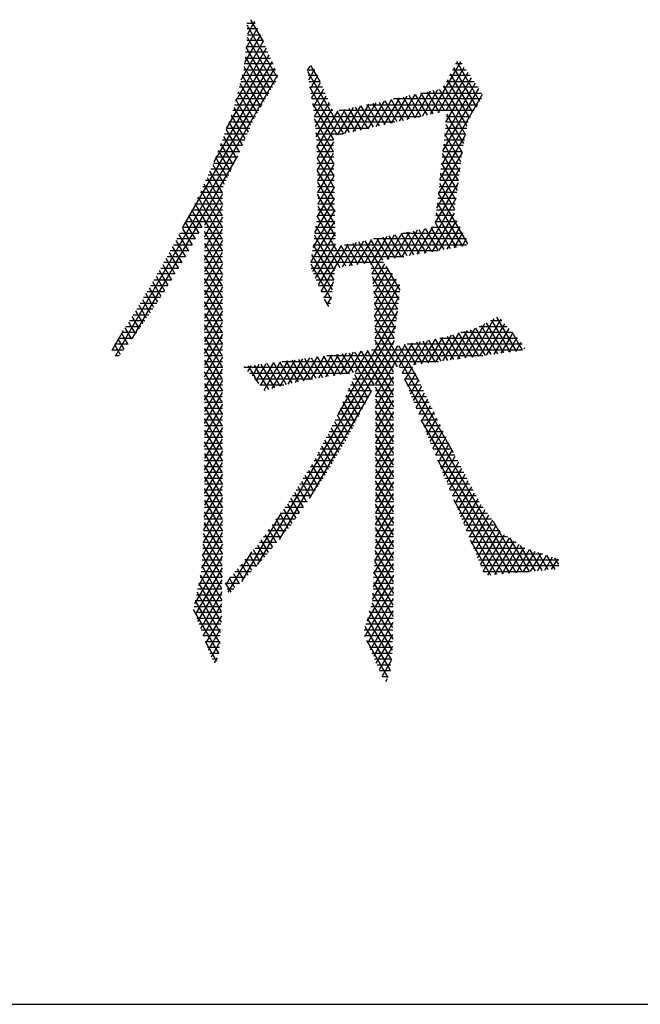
# Model space of a CAD drawing. Header units: millimetres. Extents: x 773 to 1664, y 340 to 970.
# Tile 9 of 60: x 1180 to 1188, y 340 to 353. Entities that reach past the tile are written whole.
import ezdxf

# ---------------------------------------------------------------- set-up
doc = ezdxf.new("R2010")
doc.units = ezdxf.units.MM
doc.header["$LTSCALE"] = 46.2
doc.layers.get('0').update_dxf_attribs({"linetype": 'CONTINUOUS'})
doc.layers.add('1', color=7, linetype='CONTINUOUS')

msp = doc.modelspace()

# ---------------------------------------------------------------- linework, layer by layer
at = {"linetype": 'Continuous'}
msp.add_line((772.801, 340.328), (1663.801, 340.328), dxfattribs=at)
at = {"layer": '1', "linetype": 'Continuous'}
for p, q in [((1182.77, 353.141), (1182.775, 353.151)), ((1182.77, 353.141), (1182.878, 353.141)), ((1183.168, 352.426), (1182.771, 353.114)), ((1182.869, 353.161), (1182.775, 352.999)), ((1182.817, 353.186), (1182.987, 352.892)), ((1182.945, 352.988), (1182.738, 352.629)), ((1182.758, 352.815), (1182.907, 353.075)), ((1182.911, 353.065), (1182.773, 353.065)), ((1182.773, 352.958), (1183.126, 352.346)), ((1182.776, 352.989), (1182.945, 352.989)), ((1182.694, 352.4), (1182.983, 352.901)), ((1183.082, 352.27), (1182.759, 352.829)), ((1182.76, 352.836), (1183.011, 352.836)), ((1182.978, 352.913), (1182.768, 352.913)), ((1182.504, 351.766), (1183.059, 352.727)), ((1183.021, 352.814), (1182.619, 352.119)), ((1182.745, 352.701), (1183.038, 352.194)), ((1183.044, 352.76), (1182.752, 352.76)), ((1183.097, 352.64), (1182.339, 351.328)), ((1182.994, 352.118), (1182.732, 352.572)), ((1183.111, 352.608), (1182.735, 352.608)), ((1182.744, 352.684), (1183.078, 352.684)), ((1183.589, 352.579), (1183.556, 352.522)), ((1183.723, 352.38), (1183.602, 352.589)), ((1185.558, 352.636), (1185.162, 351.95)), ((1185.577, 352.608), (1185.49, 352.608)), ((1185.811, 352.116), (1185.507, 352.642)), ((1183.168, 352.46), (1181.053, 348.795)), ((1181.93, 350.467), (1183.134, 352.554)), ((1183.169, 352.455), (1182.708, 352.455)), ((1182.709, 352.458), (1182.949, 352.043)), ((1182.727, 352.532), (1183.144, 352.532)), ((1183.555, 352.532), (1183.656, 352.532)), ((1183.558, 352.513), (1184.03, 351.695)), ((1183.689, 352.455), (1183.567, 352.455)), ((1183.575, 352.402), (1183.653, 352.538)), ((1183.691, 352.451), (1183.594, 352.283)), ((1185.263, 351.973), (1185.606, 352.566)), ((1185.653, 352.496), (1185.365, 351.996)), ((1185.681, 352.455), (1185.411, 352.455)), ((1185.718, 351.972), (1185.424, 352.481)), ((1185.45, 352.532), (1185.629, 352.532)), ((1185.466, 352.561), (1185.765, 352.044)), ((1182.905, 351.967), (1182.682, 352.354)), ((1182.688, 352.379), (1183.146, 352.379)), ((1183.579, 352.379), (1183.723, 352.379)), ((1183.613, 352.163), (1183.729, 352.364)), ((1185.645, 351.794), (1185.341, 352.32)), ((1185.749, 352.357), (1185.347, 351.661)), ((1185.367, 351.849), (1185.701, 352.426)), ((1185.372, 352.379), (1185.733, 352.379)), ((1185.383, 352.401), (1185.672, 351.9)), ((1182.648, 352.227), (1183.057, 352.227)), ((1182.654, 352.249), (1182.861, 351.891)), ((1183.101, 352.303), (1182.668, 352.303)), ((1183.756, 352.303), (1183.591, 352.303)), ((1183.952, 351.677), (1183.591, 352.303)), ((1183.603, 352.227), (1183.79, 352.227)), ((1183.767, 352.278), (1183.632, 352.044)), ((1183.649, 351.921), (1183.805, 352.191)), ((1184.656, 351.836), (1184.86, 352.189)), ((1184.96, 352.211), (1184.758, 351.859)), ((1184.859, 351.882), (1185.061, 352.232)), ((1185.042, 351.923), (1184.886, 352.195)), ((1185.162, 352.254), (1184.96, 351.905)), ((1184.964, 352.211), (1185.12, 351.941)), ((1185.036, 352.227), (1185.831, 352.227)), ((1185.198, 351.958), (1185.042, 352.228)), ((1185.061, 351.928), (1185.262, 352.276)), ((1185.12, 352.245), (1185.276, 351.976)), ((1185.354, 351.994), (1185.199, 352.262)), ((1185.277, 352.279), (1185.622, 351.682)), ((1185.838, 352.207), (1185.307, 351.287)), ((1185.327, 351.474), (1185.797, 352.287)), ((1185.785, 352.303), (1185.332, 352.303)), ((1182.608, 352.074), (1182.968, 352.074)), ((1182.822, 351.805), (1182.626, 352.145)), ((1183.012, 352.151), (1182.628, 352.151)), ((1183.823, 352.151), (1183.615, 352.151)), ((1183.624, 352.093), (1183.898, 351.619)), ((1183.627, 352.074), (1183.857, 352.074)), ((1183.843, 352.105), (1183.661, 351.788)), ((1184.049, 351.699), (1184.257, 352.059)), ((1184.358, 352.081), (1184.15, 351.722)), ((1184.252, 351.745), (1184.458, 352.103)), ((1184.419, 351.783), (1184.259, 352.06)), ((1184.328, 352.074), (1185.784, 352.074)), ((1184.338, 352.077), (1184.497, 351.8)), ((1184.559, 352.124), (1184.353, 351.768)), ((1184.575, 351.818), (1184.416, 352.093)), ((1184.454, 351.791), (1184.659, 352.146)), ((1184.494, 352.11), (1184.653, 351.836)), ((1184.76, 352.167), (1184.555, 351.814)), ((1184.731, 351.853), (1184.572, 352.127)), ((1184.651, 352.144), (1184.809, 351.871)), ((1185.83, 352.151), (1184.682, 352.151)), ((1184.886, 351.888), (1184.729, 352.161)), ((1184.807, 352.178), (1184.964, 351.906)), ((1182.747, 351.63), (1182.569, 351.939)), ((1182.923, 351.998), (1182.587, 351.998)), ((1182.599, 352.04), (1182.785, 351.718)), ((1183.89, 351.998), (1183.639, 351.998)), ((1183.672, 351.656), (1183.881, 352.018)), ((1183.956, 351.994), (1183.682, 351.521)), ((1183.685, 351.373), (1184.056, 352.016)), ((1184.108, 351.713), (1183.946, 351.992)), ((1184.157, 352.038), (1183.948, 351.677)), ((1185.374, 351.998), (1183.974, 351.998)), ((1184.025, 352.009), (1184.186, 351.73)), ((1184.264, 351.748), (1184.103, 352.026)), ((1184.181, 352.043), (1184.341, 351.765)), ((1185.599, 351.569), (1185.378, 351.951)), ((1185.735, 351.998), (1185.384, 351.998)), ((1182.534, 351.847), (1182.71, 351.543)), ((1182.84, 351.846), (1182.534, 351.846)), ((1182.563, 351.922), (1182.879, 351.922)), ((1183.649, 351.922), (1185.036, 351.922)), ((1183.901, 351.461), (1183.652, 351.893)), ((1184.699, 351.846), (1183.656, 351.846)), ((1185.365, 351.822), (1185.578, 351.452)), ((1185.655, 351.846), (1185.367, 351.846)), ((1185.375, 351.922), (1185.686, 351.922)), ((1182.774, 351.693), (1182.476, 351.693)), ((1182.672, 351.456), (1182.5, 351.755)), ((1182.505, 351.77), (1182.807, 351.77)), ((1183.662, 351.77), (1184.361, 351.77)), ((1183.667, 351.714), (1183.904, 351.304)), ((1184.023, 351.693), (1183.669, 351.693)), ((1185.287, 351.1), (1185.621, 351.678)), ((1185.562, 351.328), (1185.351, 351.694)), ((1185.624, 351.693), (1185.351, 351.693)), ((1185.359, 351.77), (1185.64, 351.77)), ((1182.593, 351.288), (1182.43, 351.57)), ((1182.448, 351.617), (1182.742, 351.617)), ((1182.465, 351.662), (1182.632, 351.372)), ((1183.676, 351.617), (1183.898, 351.617)), ((1183.899, 351.591), (1183.687, 351.224)), ((1185.337, 351.565), (1185.545, 351.204)), ((1185.343, 351.617), (1185.608, 351.617)), ((1182.39, 351.465), (1182.676, 351.465)), ((1182.395, 351.478), (1182.553, 351.204)), ((1182.709, 351.541), (1182.419, 351.541)), ((1183.899, 351.541), (1183.682, 351.541)), ((1183.907, 351.147), (1183.682, 351.535)), ((1183.683, 351.465), (1183.901, 351.465)), ((1183.689, 351.076), (1183.901, 351.443)), ((1185.578, 351.452), (1185.267, 350.912)), ((1185.529, 351.081), (1185.323, 351.437)), ((1185.326, 351.465), (1185.58, 351.465)), ((1185.593, 351.541), (1185.334, 351.541)), ((1181.274, 349.027), (1182.649, 351.408)), ((1182.325, 351.295), (1182.474, 351.037)), ((1182.333, 351.312), (1182.604, 351.312)), ((1182.514, 351.121), (1182.361, 351.386)), ((1182.64, 351.389), (1182.362, 351.389)), ((1183.902, 351.389), (1183.684, 351.389)), ((1183.685, 351.379), (1183.909, 350.989)), ((1183.686, 351.312), (1183.904, 351.312)), ((1183.904, 351.295), (1183.692, 350.928)), ((1185.309, 351.308), (1185.512, 350.957)), ((1185.31, 351.312), (1185.56, 351.312)), ((1185.57, 351.389), (1185.318, 351.389)), ((1182.264, 351.16), (1182.532, 351.16)), ((1182.45, 350.926), (1182.286, 351.209)), ((1182.568, 351.236), (1182.299, 351.236)), ((1183.905, 351.236), (1183.687, 351.236)), ((1183.912, 350.832), (1183.687, 351.222)), ((1183.688, 351.16), (1183.906, 351.16)), ((1185.247, 350.725), (1185.552, 351.253)), ((1185.293, 351.16), (1185.539, 351.16)), ((1185.496, 350.833), (1185.296, 351.18)), ((1185.55, 351.236), (1185.302, 351.236)), ((1182.45, 350.621), (1182.209, 351.038)), ((1182.496, 351.084), (1182.23, 351.084)), ((1182.248, 351.124), (1182.45, 350.774)), ((1183.908, 351.084), (1183.689, 351.084)), ((1183.69, 351.065), (1183.915, 350.675)), ((1183.694, 350.779), (1183.907, 351.147)), ((1185.525, 351.055), (1185.227, 350.538)), ((1185.282, 351.051), (1185.479, 350.71)), ((1185.529, 351.084), (1185.285, 351.084)), ((1182.45, 350.931), (1182.161, 350.931)), ((1182.17, 350.953), (1182.45, 350.469)), ((1182.195, 351.008), (1182.46, 351.008)), ((1182.45, 350.911), (1182.215, 350.504)), ((1183.909, 351), (1183.682, 350.606)), ((1183.69, 351.008), (1183.909, 351.008)), ((1183.91, 350.931), (1183.692, 350.931)), ((1183.918, 350.517), (1183.692, 350.909)), ((1185.651, 350.259), (1185.268, 350.922)), ((1185.509, 350.931), (1185.269, 350.931)), ((1185.277, 351.008), (1185.519, 351.008)), ((1182.45, 350.779), (1182.087, 350.779)), ((1182.09, 350.787), (1182.45, 350.164)), ((1182.125, 350.855), (1182.45, 350.855)), ((1182.45, 350.316), (1182.131, 350.868)), ((1183.656, 350.409), (1183.912, 350.852)), ((1183.693, 350.855), (1183.912, 350.855)), ((1183.913, 350.779), (1183.694, 350.779)), ((1185.085, 350.139), (1185.499, 350.856)), ((1185.488, 350.779), (1185.253, 350.779)), ((1185.254, 350.794), (1185.583, 350.225)), ((1185.261, 350.855), (1185.498, 350.855)), ((1182.048, 350.703), (1182.45, 350.703)), ((1182.184, 350.473), (1182.049, 350.705)), ((1182.215, 350.352), (1182.45, 350.758)), ((1183.915, 350.704), (1183.63, 350.211)), ((1183.694, 350.752), (1183.921, 350.36)), ((1183.695, 350.703), (1183.915, 350.703)), ((1185.472, 350.658), (1185.182, 350.156)), ((1185.503, 350.211), (1185.24, 350.665)), ((1185.244, 350.703), (1185.478, 350.703)), ((1182.096, 350.319), (1181.968, 350.542)), ((1181.972, 350.55), (1182.45, 350.55)), ((1182.008, 350.624), (1182.14, 350.396)), ((1182.45, 350.627), (1182.01, 350.627)), ((1182.45, 350.606), (1182.215, 350.199)), ((1183.604, 350.014), (1183.917, 350.556)), ((1183.675, 350.55), (1183.917, 350.55)), ((1184.061, 349.965), (1183.684, 350.618)), ((1183.916, 350.627), (1183.685, 350.627)), ((1185.227, 350.537), (1185.423, 350.197)), ((1185.228, 350.55), (1185.511, 350.55)), ((1185.471, 350.627), (1185.236, 350.627)), ((1185.28, 350.173), (1185.505, 350.562)), ((1181.894, 350.398), (1182.141, 350.398)), ((1181.927, 350.461), (1182.053, 350.242)), ((1182.184, 350.474), (1181.933, 350.474)), ((1182.45, 350.474), (1182.215, 350.474)), ((1182.215, 350.047), (1182.45, 350.453)), ((1182.45, 350.011), (1182.215, 350.418)), ((1182.215, 350.398), (1182.45, 350.398)), ((1183.92, 350.408), (1183.625, 349.897)), ((1183.655, 350.398), (1183.92, 350.398)), ((1183.919, 350.474), (1183.665, 350.474)), ((1183.667, 350.494), (1183.981, 349.951)), ((1184.793, 350.396), (1184.597, 350.056)), ((1184.694, 350.073), (1184.893, 350.416)), ((1184.781, 350.394), (1184.942, 350.115)), ((1184.992, 350.436), (1184.792, 350.089)), ((1184.802, 350.398), (1185.592, 350.398)), ((1185.022, 350.129), (1184.86, 350.41)), ((1184.889, 350.106), (1185.092, 350.456)), ((1184.939, 350.426), (1185.102, 350.142)), ((1185.191, 350.476), (1184.987, 350.123)), ((1185.182, 350.156), (1185.018, 350.441)), ((1185.097, 350.457), (1185.263, 350.17)), ((1185.343, 350.184), (1185.175, 350.473)), ((1185.552, 350.474), (1185.181, 350.474)), ((1185.547, 350.483), (1185.378, 350.19)), ((1185.475, 350.206), (1185.589, 350.404)), ((1181.842, 350.303), (1181.966, 350.088)), ((1182.098, 350.322), (1181.852, 350.322)), ((1182.009, 350.165), (1181.885, 350.381)), ((1182.45, 350.322), (1182.215, 350.322)), ((1182.45, 350.301), (1182.215, 349.894)), ((1182.215, 350.266), (1182.45, 349.859)), ((1183.921, 350.322), (1183.645, 350.322)), ((1183.918, 349.907), (1183.651, 350.37)), ((1183.662, 349.81), (1183.923, 350.26)), ((1183.738, 349.635), (1184.096, 350.256)), ((1184.196, 350.276), (1184.011, 349.956)), ((1184.108, 349.972), (1184.295, 350.296)), ((1184.15, 350.267), (1184.302, 350.004)), ((1184.395, 350.316), (1184.205, 349.988)), ((1184.737, 349.403), (1184.229, 350.283)), ((1184.302, 350.004), (1184.494, 350.336)), ((1184.308, 350.299), (1184.752, 349.53)), ((1184.594, 350.356), (1184.383, 349.991)), ((1184.542, 350.047), (1184.387, 350.315)), ((1184.398, 349.864), (1184.693, 350.376)), ((1185.632, 350.322), (1184.423, 350.322)), ((1184.466, 350.33), (1184.622, 350.06)), ((1184.702, 350.074), (1184.545, 350.346)), ((1184.623, 350.362), (1184.782, 350.088)), ((1184.862, 350.101), (1184.702, 350.378)), ((1185.631, 350.324), (1185.573, 350.223)), ((1181.756, 350.146), (1181.876, 349.938)), ((1182.012, 350.169), (1181.769, 350.169)), ((1181.922, 350.011), (1181.799, 350.224)), ((1181.811, 350.246), (1182.055, 350.246)), ((1182.215, 350.246), (1182.45, 350.246)), ((1182.45, 350.169), (1182.215, 350.169)), ((1182.215, 349.742), (1182.45, 350.148)), ((1185.26, 350.169), (1183.625, 350.169)), ((1183.635, 350.246), (1183.923, 350.246)), ((1183.635, 350.246), (1183.902, 349.784)), ((1183.997, 350.236), (1183.7, 349.722)), ((1183.993, 350.235), (1184.141, 349.978)), ((1184.044, 350.246), (1185.636, 350.246)), ((1184.222, 349.991), (1184.072, 350.251)), ((1181.925, 350.017), (1181.686, 350.017)), ((1181.831, 349.864), (1181.713, 350.068)), ((1181.727, 350.093), (1181.969, 350.093)), ((1182.45, 349.707), (1182.215, 350.113)), ((1182.215, 350.093), (1182.45, 350.093)), ((1182.45, 350.017), (1182.215, 350.017)), ((1184.55, 350.017), (1183.605, 350.017)), ((1183.615, 350.093), (1184.815, 350.093)), ((1183.885, 349.66), (1183.618, 350.121)), ((1184.564, 349.999), (1184.413, 349.738)), ((1181.74, 349.716), (1181.627, 349.912)), ((1181.644, 349.941), (1181.878, 349.941)), ((1181.671, 349.99), (1181.786, 349.79)), ((1182.45, 349.996), (1182.215, 349.59)), ((1182.215, 349.961), (1182.45, 349.554)), ((1182.215, 349.941), (1182.45, 349.941)), ((1183.602, 349.997), (1183.868, 349.537)), ((1183.606, 349.941), (1183.923, 349.941)), ((1184.389, 349.941), (1184.607, 349.941)), ((1184.428, 349.612), (1184.613, 349.933)), ((1184.769, 349.653), (1184.588, 349.966)), ((1181.649, 349.569), (1181.539, 349.761)), ((1181.555, 349.788), (1181.784, 349.788)), ((1181.583, 349.836), (1181.695, 349.643)), ((1181.831, 349.865), (1181.599, 349.865)), ((1182.45, 349.865), (1182.215, 349.865)), ((1182.215, 349.437), (1182.45, 349.844)), ((1182.45, 349.402), (1182.215, 349.808)), ((1182.215, 349.788), (1182.45, 349.788)), ((1183.913, 349.865), (1183.639, 349.865)), ((1183.672, 349.788), (1183.902, 349.788)), ((1183.898, 349.761), (1183.775, 349.548)), ((1184.664, 349.865), (1184.398, 349.865)), ((1184.402, 349.832), (1184.722, 349.277)), ((1184.407, 349.788), (1184.721, 349.788)), ((1184.663, 349.866), (1184.432, 349.466)), ((1184.435, 349.319), (1184.713, 349.8)), ((1181.465, 349.636), (1181.691, 349.636)), ((1181.494, 349.685), (1181.602, 349.499)), ((1181.738, 349.712), (1181.51, 349.712)), ((1182.45, 349.712), (1182.215, 349.712)), ((1182.45, 349.691), (1182.215, 349.285)), ((1182.215, 349.656), (1182.45, 349.249)), ((1182.215, 349.636), (1182.45, 349.636)), ((1183.892, 349.712), (1183.704, 349.712)), ((1183.737, 349.636), (1183.881, 349.636)), ((1184.766, 349.712), (1184.416, 349.712)), ((1184.707, 349.15), (1184.425, 349.639)), ((1184.425, 349.636), (1184.765, 349.636)), ((1184.758, 349.727), (1184.438, 349.172)), ((1181.405, 349.534), (1181.507, 349.358)), ((1181.643, 349.56), (1181.421, 349.56)), ((1181.554, 349.429), (1181.45, 349.61)), ((1182.45, 349.56), (1182.215, 349.56)), ((1182.215, 349.132), (1182.45, 349.539)), ((1182.45, 349.097), (1182.215, 349.503)), ((1183.871, 349.56), (1183.77, 349.56)), ((1183.836, 349.439), (1183.78, 349.537)), ((1183.815, 349.465), (1183.871, 349.561)), ((1184.756, 349.56), (1184.43, 349.56)), ((1184.442, 349.026), (1184.757, 349.572)), ((1181.316, 349.384), (1181.412, 349.218)), ((1181.54, 349.407), (1181.331, 349.407)), ((1181.459, 349.288), (1181.361, 349.458)), ((1181.376, 349.484), (1181.592, 349.484)), ((1182.215, 349.484), (1182.45, 349.484)), ((1182.45, 349.407), (1182.215, 349.407)), ((1182.45, 349.386), (1182.215, 348.98)), ((1183.803, 349.484), (1183.86, 349.484)), ((1184.734, 349.38), (1183.954, 348.028)), ((1184.431, 349.484), (1184.746, 349.484)), ((1184.432, 349.475), (1184.692, 349.024)), ((1184.737, 349.407), (1184.433, 349.407)), ((1181.225, 349.237), (1181.315, 349.081)), ((1181.437, 349.255), (1181.236, 349.255)), ((1181.365, 349.148), (1181.27, 349.311)), ((1181.283, 349.331), (1181.488, 349.331)), ((1182.215, 349.351), (1182.45, 348.945)), ((1182.215, 349.331), (1182.45, 349.331)), ((1182.45, 349.255), (1182.215, 349.255)), ((1182.215, 348.827), (1182.45, 349.234)), ((1184.435, 349.331), (1184.728, 349.331)), ((1185.466, 347.53), (1184.435, 349.317)), ((1184.719, 349.255), (1184.436, 349.255)), ((1185.708, 348.779), (1185.998, 349.282)), ((1186.081, 349.273), (1185.803, 348.792)), ((1186.122, 348.834), (1185.895, 349.228)), ((1186.097, 349.255), (1185.947, 349.255)), ((1185.962, 349.263), (1186.204, 348.844)), ((1186.286, 348.855), (1186.03, 349.299)), ((1181.008, 348.871), (1181.156, 349.127)), ((1181.331, 349.103), (1181.141, 349.103)), ((1181.265, 349.015), (1181.179, 349.164)), ((1181.188, 349.179), (1181.386, 349.179)), ((1182.45, 348.792), (1182.215, 349.199)), ((1182.215, 349.179), (1182.45, 349.179)), ((1182.45, 349.103), (1182.215, 349.103)), ((1182.908, 346.065), (1184.712, 349.188)), ((1184.438, 349.179), (1184.71, 349.179)), ((1184.439, 349.158), (1184.73, 348.653)), ((1184.701, 349.103), (1184.44, 349.103)), ((1185.644, 349.126), (1185.422, 348.742)), ((1185.517, 348.754), (1185.749, 349.156)), ((1186.233, 349.103), (1185.562, 349.103)), ((1185.795, 348.791), (1185.607, 349.115)), ((1185.871, 349.215), (1185.612, 348.767)), ((1185.683, 349.137), (1185.877, 348.801)), ((1185.958, 348.812), (1185.758, 349.159)), ((1185.802, 349.179), (1186.165, 349.179)), ((1185.827, 349.192), (1186.04, 348.823)), ((1185.898, 348.804), (1186.134, 349.213)), ((1186.188, 349.154), (1185.993, 348.817)), ((1186.226, 349.11), (1186.363, 348.873)), ((1181.166, 348.882), (1181.088, 349.017)), ((1181.093, 349.026), (1181.274, 349.026)), ((1181.133, 349.091), (1181.216, 348.948)), ((1182.45, 349.081), (1182.215, 348.675)), ((1182.215, 349.046), (1182.45, 348.64)), ((1182.215, 349.026), (1182.45, 349.026)), ((1184.689, 348.997), (1183.188, 346.397)), ((1184.442, 349.026), (1184.692, 349.026)), ((1184.68, 348.588), (1184.442, 348.999)), ((1185.032, 348.981), (1184.794, 348.569)), ((1184.946, 348.679), (1185.13, 348.998)), ((1185.14, 348.705), (1184.986, 348.973)), ((1185.228, 349.016), (1185.041, 348.692)), ((1185.066, 348.987), (1185.222, 348.716)), ((1185.136, 348.704), (1185.327, 349.036)), ((1185.304, 348.726), (1185.145, 349.001)), ((1185.225, 349.016), (1185.386, 348.737)), ((1185.433, 349.066), (1185.231, 348.717)), ((1185.286, 349.026), (1186.301, 349.026)), ((1185.468, 348.748), (1185.305, 349.03)), ((1185.327, 348.729), (1185.538, 349.096)), ((1185.381, 349.051), (1185.549, 348.759)), ((1185.631, 348.769), (1185.456, 349.072)), ((1185.532, 349.094), (1185.713, 348.78)), ((1186.088, 348.829), (1186.241, 349.094)), ((1186.294, 349.034), (1186.184, 348.842)), ((1186.279, 348.854), (1186.348, 348.974)), ((1181.006, 348.874), (1181.16, 348.874)), ((1181.042, 348.944), (1181.116, 348.815)), ((1181.217, 348.95), (1181.046, 348.95)), ((1182.45, 348.95), (1182.215, 348.95)), ((1182.215, 348.523), (1182.45, 348.929)), ((1182.45, 348.487), (1182.215, 348.894)), ((1182.215, 348.874), (1182.45, 348.874)), ((1183.992, 348.551), (1184.16, 348.843)), ((1184.256, 348.856), (1184.088, 348.566)), ((1184.432, 348.408), (1184.179, 348.846)), ((1184.185, 348.581), (1184.351, 348.868)), ((1184.261, 348.856), (1184.68, 348.131)), ((1184.68, 348.283), (1184.343, 348.867)), ((1184.397, 348.874), (1186.365, 348.874)), ((1184.425, 348.878), (1184.68, 348.436)), ((1184.683, 348.95), (1184.443, 348.95)), ((1184.835, 348.946), (1184.445, 348.269)), ((1184.445, 348.421), (1184.737, 348.928)), ((1184.747, 348.93), (1185.018, 348.459)), ((1184.757, 348.657), (1184.934, 348.963)), ((1184.977, 348.684), (1184.826, 348.944)), ((1186.363, 348.95), (1184.862, 348.95)), ((1184.906, 348.958), (1185.058, 348.694)), ((1186.394, 348.901), (1186.383, 348.882)), ((1181.103, 348.798), (1181.051, 348.798)), ((1182.45, 348.798), (1182.215, 348.798)), ((1182.45, 348.777), (1182.215, 348.37)), ((1182.215, 348.741), (1182.45, 348.335)), ((1182.215, 348.722), (1182.45, 348.722)), ((1182.995, 348.35), (1183.209, 348.72)), ((1183.304, 348.732), (1183.094, 348.368)), ((1183.358, 348.439), (1183.197, 348.718)), ((1183.201, 348.402), (1183.399, 348.744)), ((1183.224, 348.722), (1185.268, 348.722)), ((1183.278, 348.729), (1183.437, 348.455)), ((1183.494, 348.757), (1183.305, 348.428)), ((1183.515, 348.471), (1183.36, 348.739)), ((1183.404, 348.448), (1183.59, 348.769)), ((1183.442, 348.75), (1183.594, 348.487)), ((1183.685, 348.782), (1183.504, 348.469)), ((1183.673, 348.502), (1183.524, 348.761)), ((1183.604, 348.489), (1183.78, 348.794)), ((1183.606, 348.771), (1183.754, 348.514)), ((1183.835, 348.527), (1183.688, 348.782)), ((1183.875, 348.806), (1183.702, 348.506)), ((1183.77, 348.793), (1183.916, 348.539)), ((1183.798, 348.521), (1183.97, 348.819)), ((1185.849, 348.798), (1183.81, 348.798)), ((1183.996, 348.552), (1183.852, 348.803)), ((1184.065, 348.831), (1183.895, 348.536)), ((1183.933, 348.814), (1184.077, 348.565)), ((1184.158, 348.577), (1184.015, 348.824)), ((1184.097, 348.835), (1184.39, 348.327)), ((1182.45, 348.645), (1182.215, 348.645)), ((1182.215, 348.218), (1182.45, 348.624)), ((1182.45, 348.182), (1182.215, 348.589)), ((1182.733, 348.658), (1182.729, 348.651)), ((1184.68, 348.645), (1182.734, 348.645)), ((1182.782, 348.59), (1182.829, 348.67)), ((1182.787, 348.665), (1182.92, 348.435)), ((1182.924, 348.683), (1182.836, 348.53)), ((1183.054, 348.356), (1182.869, 348.676)), ((1182.889, 348.47), (1183.019, 348.695)), ((1183.114, 348.707), (1182.942, 348.41)), ((1182.951, 348.686), (1183.128, 348.379)), ((1183.203, 348.402), (1183.033, 348.697)), ((1183.115, 348.707), (1183.279, 348.423)), ((1184.929, 348.645), (1184.762, 348.645)), ((1184.83, 348.479), (1184.928, 348.648)), ((1182.215, 348.569), (1182.45, 348.569)), ((1182.45, 348.493), (1182.215, 348.493)), ((1182.45, 348.472), (1182.215, 348.065)), ((1182.801, 348.569), (1184.107, 348.569)), ((1183.623, 348.493), (1182.869, 348.493)), ((1184.138, 348.459), (1184.307, 348.166)), ((1184.68, 348.493), (1184.152, 348.493)), ((1184.349, 348.246), (1184.176, 348.547)), ((1184.185, 348.569), (1184.68, 348.569)), ((1184.445, 348.117), (1184.68, 348.523)), ((1184.794, 348.569), (1184.965, 348.569)), ((1185.002, 348.493), (1184.825, 348.493)), ((1184.83, 348.481), (1186.283, 345.963)), ((1184.968, 348.565), (1184.867, 348.39)), ((1184.903, 348.301), (1185.008, 348.481)), ((1182.215, 348.436), (1182.45, 348.03)), ((1182.215, 348.417), (1182.45, 348.417)), ((1182.45, 348.341), (1182.215, 348.341)), ((1182.936, 348.417), (1183.25, 348.417)), ((1183.006, 348.341), (1183.003, 348.341)), ((1184.397, 348.341), (1184.087, 348.341)), ((1184.266, 348.085), (1184.101, 348.372)), ((1184.12, 348.417), (1184.436, 348.417)), ((1184.445, 348.417), (1184.68, 348.417)), ((1184.68, 347.979), (1184.445, 348.385)), ((1184.68, 348.371), (1184.445, 347.964)), ((1184.68, 348.341), (1184.445, 348.341)), ((1184.856, 348.417), (1185.039, 348.417)), ((1185.075, 348.341), (1184.887, 348.341)), ((1185.047, 348.398), (1184.94, 348.212)), ((1182.215, 347.913), (1182.45, 348.319)), ((1182.45, 347.878), (1182.215, 348.284)), ((1182.215, 348.264), (1182.45, 348.264)), ((1183.585, 346.932), (1184.39, 348.326)), ((1184.055, 348.264), (1184.358, 348.264)), ((1184.063, 348.284), (1184.225, 348.005)), ((1184.445, 348.264), (1184.68, 348.264)), ((1184.445, 348.233), (1184.68, 347.826)), ((1184.445, 347.812), (1184.68, 348.218)), ((1184.918, 348.264), (1185.112, 348.264)), ((1184.976, 348.122), (1185.087, 348.315)), ((1185.127, 348.232), (1185.013, 348.033)), ((1182.45, 348.188), (1182.215, 348.188)), ((1182.45, 348.167), (1182.215, 347.76)), ((1182.215, 348.132), (1182.45, 347.725)), ((1182.215, 348.112), (1182.45, 348.112)), ((1183.988, 348.109), (1184.142, 347.843)), ((1183.99, 348.112), (1184.28, 348.112)), ((1184.319, 348.188), (1184.022, 348.188)), ((1184.183, 347.924), (1184.026, 348.197)), ((1184.68, 348.188), (1184.445, 348.188)), ((1184.445, 348.112), (1184.68, 348.112)), ((1184.68, 347.674), (1184.445, 348.08)), ((1185.148, 348.188), (1184.949, 348.188)), ((1184.98, 348.112), (1185.185, 348.112)), ((1185.049, 347.944), (1185.167, 348.149)), ((1182.45, 348.036), (1182.215, 348.036)), ((1182.215, 347.608), (1182.45, 348.015)), ((1182.45, 347.573), (1182.215, 347.979)), ((1182.215, 347.96), (1182.45, 347.96)), ((1183.922, 347.96), (1184.201, 347.96)), ((1184.1, 347.763), (1183.951, 348.021)), ((1184.241, 348.036), (1183.957, 348.036)), ((1184.68, 348.066), (1184.445, 347.659)), ((1184.68, 348.036), (1184.445, 348.036)), ((1184.445, 347.96), (1184.68, 347.96)), ((1185.222, 348.036), (1185.011, 348.036)), ((1185.043, 347.96), (1185.258, 347.96)), ((1186.199, 345.956), (1185.043, 347.959)), ((1185.207, 348.065), (1185.086, 347.854)), ((1185.122, 347.765), (1185.247, 347.982)), ((1182.45, 347.883), (1182.215, 347.883)), ((1182.45, 347.862), (1182.215, 347.456)), ((1182.215, 347.827), (1182.45, 347.42)), ((1184.011, 347.612), (1183.869, 347.858)), ((1184.162, 347.883), (1183.883, 347.883)), ((1183.911, 347.938), (1184.056, 347.687)), ((1184.445, 347.928), (1184.68, 347.521)), ((1184.445, 347.507), (1184.68, 347.913)), ((1184.68, 347.883), (1184.445, 347.883)), ((1185.295, 347.883), (1185.074, 347.883)), ((1185.287, 347.899), (1185.158, 347.676)), ((1185.195, 347.587), (1185.327, 347.816)), ((1182.215, 347.807), (1182.45, 347.807)), ((1182.45, 347.731), (1182.215, 347.731)), ((1182.215, 347.303), (1182.45, 347.71)), ((1183.922, 347.462), (1183.786, 347.697)), ((1184.082, 347.731), (1183.804, 347.731)), ((1183.828, 347.777), (1183.966, 347.537)), ((1183.843, 347.807), (1184.123, 347.807)), ((1184.445, 347.807), (1184.68, 347.807)), ((1184.68, 347.369), (1184.445, 347.775)), ((1184.68, 347.761), (1184.445, 347.355)), ((1184.68, 347.731), (1184.445, 347.731)), ((1185.105, 347.807), (1185.331, 347.807)), ((1185.368, 347.731), (1185.136, 347.731)), ((1185.367, 347.733), (1185.231, 347.497)), ((1182.45, 347.268), (1182.215, 347.674)), ((1182.215, 347.655), (1182.45, 347.655)), ((1182.45, 347.579), (1182.215, 347.579)), ((1182.45, 347.557), (1182.215, 347.151)), ((1183.991, 347.579), (1183.724, 347.579)), ((1183.744, 347.617), (1183.877, 347.387)), ((1183.764, 347.655), (1184.036, 347.655)), ((1184.445, 347.655), (1184.68, 347.655)), ((1184.445, 347.623), (1184.68, 347.216)), ((1184.445, 347.202), (1184.68, 347.609)), ((1184.68, 347.579), (1184.445, 347.579)), ((1185.167, 347.655), (1185.405, 347.655)), ((1185.441, 347.579), (1185.198, 347.579)), ((1185.268, 347.408), (1185.407, 347.65)), ((1185.447, 347.567), (1185.304, 347.319)), ((1182.215, 347.522), (1182.45, 347.115)), ((1182.215, 347.502), (1182.45, 347.502)), ((1183.661, 347.457), (1183.788, 347.237)), ((1183.685, 347.502), (1183.946, 347.502)), ((1183.832, 347.312), (1183.703, 347.537)), ((1184.445, 347.502), (1184.68, 347.502)), ((1184.68, 347.064), (1184.445, 347.471)), ((1184.68, 347.456), (1184.445, 347.05)), ((1185.229, 347.502), (1185.481, 347.502)), ((1185.256, 347.438), (1186.115, 345.949)), ((1185.341, 347.23), (1185.489, 347.487)), ((1182.45, 347.426), (1182.215, 347.426)), ((1182.215, 346.998), (1182.45, 347.405)), ((1182.45, 346.963), (1182.215, 347.37)), ((1182.215, 347.35), (1182.45, 347.35)), ((1183.572, 347.305), (1183.696, 347.091)), ((1183.6, 347.35), (1183.855, 347.35)), ((1183.743, 347.162), (1183.618, 347.379)), ((1183.9, 347.426), (1183.645, 347.426)), ((1184.68, 347.426), (1184.445, 347.426)), ((1184.445, 347.35), (1184.68, 347.35)), ((1184.445, 347.318), (1184.68, 346.912)), ((1184.445, 346.897), (1184.68, 347.304)), ((1185.521, 347.426), (1185.261, 347.426)), ((1185.292, 347.35), (1185.561, 347.35)), ((1185.531, 347.407), (1185.377, 347.14)), ((1185.414, 347.051), (1185.573, 347.327)), ((1182.45, 347.274), (1182.215, 347.274)), ((1182.45, 347.252), (1182.215, 346.846)), ((1182.215, 347.217), (1182.45, 346.811)), ((1182.215, 347.198), (1182.45, 347.198)), ((1183.505, 347.198), (1183.764, 347.198)), ((1183.648, 347.022), (1183.527, 347.232)), ((1183.81, 347.274), (1183.553, 347.274)), ((1184.68, 347.274), (1184.445, 347.274)), ((1184.445, 347.198), (1184.68, 347.198)), ((1185.6, 347.274), (1185.323, 347.274)), ((1185.354, 347.198), (1185.64, 347.198)), ((1185.615, 347.247), (1185.45, 346.962)), ((1182.212, 346.688), (1182.45, 347.1)), ((1182.45, 347.121), (1182.215, 347.121)), ((1182.45, 346.658), (1182.215, 347.065)), ((1182.215, 347.045), (1182.45, 347.045)), ((1183.411, 347.045), (1183.664, 347.045)), ((1183.552, 346.884), (1183.436, 347.085)), ((1183.717, 347.121), (1183.458, 347.121)), ((1183.481, 347.158), (1183.6, 346.953)), ((1184.68, 346.759), (1184.445, 347.166)), ((1184.68, 347.151), (1184.445, 346.745)), ((1184.68, 347.121), (1184.445, 347.121)), ((1184.445, 347.045), (1184.68, 347.045)), ((1185.68, 347.121), (1185.385, 347.121)), ((1185.416, 347.045), (1185.72, 347.045)), ((1185.487, 346.873), (1185.656, 347.167)), ((1185.698, 347.087), (1185.523, 346.783)), ((1182.45, 346.948), (1182.204, 346.522)), ((1182.45, 346.969), (1182.215, 346.969)), ((1183.455, 346.746), (1183.344, 346.938)), ((1183.611, 346.969), (1183.364, 346.969)), ((1183.39, 347.011), (1183.503, 346.815)), ((1184.445, 347.013), (1184.68, 346.607)), ((1184.445, 346.592), (1184.68, 346.999)), ((1184.68, 346.969), (1184.445, 346.969)), ((1185.76, 346.969), (1185.447, 346.969)), ((1186.032, 345.942), (1185.469, 346.917)), ((1185.56, 346.694), (1185.74, 347.007)), ((1185.782, 346.927), (1185.596, 346.605)), ((1182.196, 346.355), (1182.45, 346.795)), ((1182.215, 346.912), (1182.45, 346.506)), ((1182.215, 346.893), (1182.45, 346.893)), ((1182.45, 346.817), (1182.215, 346.817)), ((1183.359, 346.607), (1183.25, 346.796)), ((1183.505, 346.817), (1183.265, 346.817)), ((1183.299, 346.864), (1183.407, 346.676)), ((1183.317, 346.893), (1183.558, 346.893)), ((1184.445, 346.893), (1184.68, 346.893)), ((1184.68, 346.454), (1184.445, 346.861)), ((1184.68, 346.846), (1184.445, 346.44)), ((1184.68, 346.817), (1184.445, 346.817)), ((1185.478, 346.893), (1185.8, 346.893)), ((1185.854, 346.817), (1185.51, 346.817)), ((1185.633, 346.516), (1185.828, 346.854)), ((1185.876, 346.785), (1185.669, 346.426)), ((1182.45, 346.664), (1182.211, 346.664)), ((1182.45, 346.353), (1182.215, 346.76)), ((1182.215, 346.74), (1182.45, 346.74)), ((1183.214, 346.746), (1182.696, 345.849)), ((1183.257, 346.48), (1183.152, 346.662)), ((1183.399, 346.664), (1183.154, 346.664)), ((1183.201, 346.729), (1183.308, 346.543)), ((1183.209, 346.74), (1183.452, 346.74)), ((1184.445, 346.74), (1184.68, 346.74)), ((1184.445, 346.708), (1184.68, 346.302)), ((1184.445, 346.288), (1184.68, 346.694)), ((1184.68, 346.664), (1184.445, 346.664)), ((1185.541, 346.74), (1185.908, 346.74)), ((1185.962, 346.664), (1185.572, 346.664)), ((1185.706, 346.337), (1185.925, 346.717)), ((1182.45, 346.643), (1182.188, 346.189)), ((1182.207, 346.588), (1182.45, 346.588)), ((1182.209, 346.618), (1182.448, 346.204)), ((1183.098, 346.588), (1183.345, 346.588)), ((1183.103, 346.594), (1183.205, 346.417)), ((1184.68, 346.542), (1184.436, 346.119)), ((1184.445, 346.588), (1184.68, 346.588)), ((1184.68, 346.15), (1184.445, 346.556)), ((1185.603, 346.588), (1186.016, 346.588)), ((1185.973, 346.648), (1185.742, 346.248)), ((1185.778, 346.159), (1186.022, 346.58)), ((1186.367, 345.971), (1185.986, 346.631)), ((1182.18, 346.023), (1182.45, 346.49)), ((1182.2, 346.436), (1182.45, 346.436)), ((1182.447, 346.054), (1182.202, 346.478)), ((1182.45, 346.512), (1182.204, 346.512)), ((1182.987, 346.436), (1183.22, 346.436)), ((1183.005, 346.459), (1183.102, 346.292)), ((1183.282, 346.512), (1183.043, 346.512)), ((1183.153, 346.355), (1183.054, 346.527)), ((1184.68, 346.512), (1184.445, 346.512)), ((1184.445, 346.436), (1184.68, 346.436)), ((1184.445, 346.404), (1184.68, 345.997)), ((1186.07, 346.512), (1185.634, 346.512)), ((1185.665, 346.436), (1186.17, 346.436)), ((1186.07, 346.512), (1185.815, 346.069)), ((1185.851, 345.98), (1186.13, 346.463)), ((1186.193, 346.42), (1185.911, 345.931)), ((1186.197, 346.418), (1186.451, 345.978)), ((1182.45, 346.338), (1182.135, 345.792)), ((1182.192, 346.283), (1182.449, 346.283)), ((1182.195, 346.337), (1182.445, 345.905)), ((1182.45, 346.359), (1182.196, 346.359)), ((1182.871, 346.283), (1183.095, 346.283)), ((1182.906, 346.325), (1182.998, 346.166)), ((1183.157, 346.359), (1182.932, 346.359)), ((1183.05, 346.229), (1182.956, 346.392)), ((1184.426, 345.95), (1184.68, 346.389)), ((1184.68, 346.359), (1184.445, 346.359)), ((1184.445, 346.283), (1184.68, 346.283)), ((1185.682, 346.395), (1185.948, 345.934)), ((1186.283, 346.359), (1185.696, 346.359)), ((1185.727, 346.283), (1186.395, 346.283)), ((1186.004, 345.939), (1186.257, 346.377)), ((1186.32, 346.334), (1186.096, 345.947)), ((1186.189, 345.955), (1186.383, 346.291)), ((1186.535, 345.985), (1186.341, 346.32)), ((1182.087, 345.557), (1182.448, 346.182)), ((1182.443, 345.755), (1182.188, 346.197)), ((1182.448, 346.207), (1182.189, 346.207)), ((1182.526, 345.708), (1182.832, 346.237)), ((1182.802, 346.202), (1182.891, 346.047)), ((1183.032, 346.207), (1182.806, 346.207)), ((1182.946, 346.103), (1182.854, 346.263)), ((1184.68, 346.237), (1184.416, 345.781)), ((1184.68, 346.207), (1184.441, 346.207)), ((1184.68, 345.845), (1184.443, 346.254)), ((1186.633, 346.207), (1185.759, 346.207)), ((1186.455, 346.263), (1186.282, 345.963)), ((1186.374, 345.971), (1186.529, 346.24)), ((1186.463, 346.261), (1186.618, 345.993)), ((1186.604, 346.216), (1186.467, 345.979)), ((1186.56, 345.987), (1186.678, 346.193)), ((1186.702, 346), (1186.571, 346.227)), ((1186.753, 346.169), (1186.652, 345.995)), ((1186.679, 346.192), (1186.786, 346.007)), ((1186.745, 346.004), (1186.827, 346.145)), ((1186.838, 346.07), (1186.787, 346.158)), ((1182.446, 346.027), (1182.095, 345.418)), ((1182.181, 346.056), (1182.441, 345.606)), ((1182.447, 346.055), (1182.181, 346.055)), ((1182.185, 346.131), (1182.447, 346.131)), ((1182.724, 345.878), (1182.644, 346.016)), ((1182.898, 346.055), (1182.677, 346.055)), ((1182.697, 346.078), (1182.78, 345.934)), ((1182.742, 346.131), (1182.97, 346.131)), ((1182.835, 345.991), (1182.749, 346.14)), ((1184.407, 345.612), (1184.68, 346.084)), ((1184.68, 346.055), (1184.432, 346.055)), ((1184.435, 346.115), (1184.68, 345.692)), ((1184.436, 346.131), (1184.68, 346.131)), ((1185.79, 346.131), (1186.838, 346.131)), ((1186.838, 346.055), (1185.821, 346.055)), ((1182.445, 345.902), (1182.157, 345.902)), ((1182.439, 345.457), (1182.164, 345.934)), ((1182.173, 345.978), (1182.446, 345.978)), ((1182.556, 345.912), (1182.492, 345.801)), ((1182.613, 345.765), (1182.54, 345.893)), ((1182.748, 345.902), (1182.548, 345.902)), ((1182.592, 345.955), (1182.669, 345.822)), ((1182.612, 345.978), (1182.823, 345.978)), ((1184.68, 345.932), (1184.332, 345.33)), ((1184.68, 345.902), (1184.423, 345.902)), ((1184.678, 345.542), (1184.427, 345.976)), ((1184.428, 345.978), (1184.68, 345.978)), ((1185.852, 345.978), (1186.456, 345.978)), ((1182.129, 345.325), (1182.444, 345.871)), ((1182.141, 345.822), (1182.431, 345.318)), ((1182.142, 345.826), (1182.444, 345.826)), ((1182.483, 345.826), (1182.673, 345.826)), ((1182.487, 345.831), (1182.558, 345.709)), ((1184.306, 345.132), (1184.68, 345.78)), ((1184.419, 345.826), (1184.68, 345.826)), ((1184.42, 345.838), (1184.676, 345.394)), ((1182.111, 345.674), (1182.442, 345.674)), ((1182.423, 345.18), (1182.118, 345.709)), ((1182.443, 345.75), (1182.126, 345.75)), ((1182.443, 345.716), (1182.164, 345.233)), ((1182.598, 345.75), (1182.511, 345.75)), ((1184.41, 345.674), (1184.68, 345.674)), ((1184.674, 345.245), (1184.412, 345.699)), ((1184.68, 345.75), (1184.415, 345.75)), ((1182.08, 345.521), (1182.44, 345.521)), ((1182.441, 345.597), (1182.095, 345.597)), ((1182.095, 345.596), (1182.415, 345.041)), ((1182.198, 345.14), (1182.441, 345.56)), ((1184.679, 345.627), (1184.344, 345.045)), ((1184.385, 345.521), (1184.678, 345.521)), ((1184.399, 345.569), (1184.672, 345.096)), ((1184.679, 345.597), (1184.406, 345.597)), ((1182.402, 344.912), (1182.072, 345.483)), ((1182.439, 345.445), (1182.085, 345.445)), ((1182.436, 345.399), (1182.233, 345.047)), ((1184.677, 345.445), (1184.364, 345.445)), ((1184.667, 344.952), (1184.37, 345.466)), ((1184.381, 344.958), (1184.677, 345.47)), ((1182.113, 345.369), (1182.434, 345.369)), ((1182.43, 345.293), (1182.141, 345.293)), ((1184.642, 344.69), (1184.313, 345.261)), ((1184.674, 345.293), (1184.322, 345.293)), ((1184.341, 345.363), (1184.655, 344.821)), ((1184.343, 345.369), (1184.676, 345.369)), ((1184.675, 345.314), (1184.419, 344.871)), ((1182.17, 345.216), (1182.425, 345.216)), ((1182.421, 345.14), (1182.198, 345.14)), ((1182.267, 344.954), (1182.426, 345.23)), ((1184.3, 345.216), (1184.673, 345.216)), ((1184.672, 345.14), (1184.303, 345.14)), ((1184.457, 344.784), (1184.672, 345.157)), ((1182.226, 345.064), (1182.417, 345.064)), ((1182.227, 345.063), (1182.372, 344.811)), ((1182.412, 344.988), (1182.255, 344.988)), ((1182.416, 345.06), (1182.302, 344.862)), ((1184.328, 345.082), (1184.609, 344.595)), ((1184.336, 345.064), (1184.671, 345.064)), ((1184.67, 344.988), (1184.368, 344.988)), ((1184.67, 345.001), (1184.494, 344.696)), ((1182.283, 344.912), (1182.402, 344.912)), ((1184.401, 344.912), (1184.663, 344.912)), ((1182.379, 344.835), (1182.317, 344.835)), ((1182.346, 344.786), (1182.384, 344.853)), ((1184.656, 344.835), (1184.434, 344.835)), ((1184.467, 344.759), (1184.649, 344.759)), ((1184.532, 344.61), (1184.655, 344.822)), ((1184.642, 344.683), (1184.5, 344.683)), ((1184.534, 344.607), (1184.614, 344.607)), ((1184.601, 344.577), (1184.578, 344.537))]:
    msp.add_line(p, q, dxfattribs=at)

doc.saveas('drawing.dxf')
